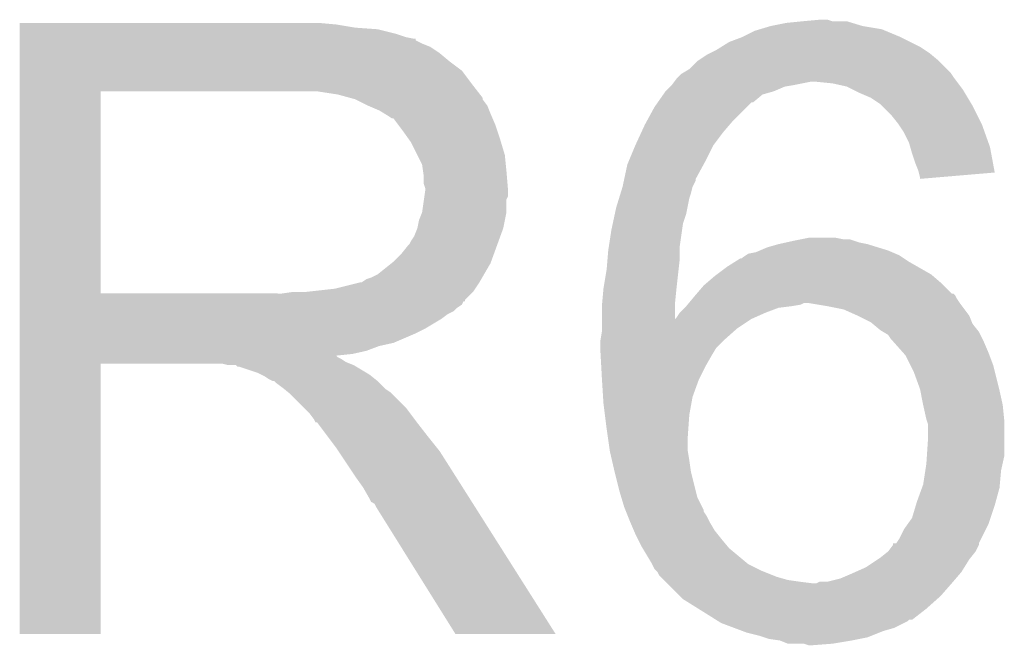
# Model space of a CAD drawing. Extents: x -1.3 to 24.2, y -3.9 to 53.4.
# Tile 28 of 35: x 9 to 10.5, y 30.4 to 31.4. Entities that reach past the tile are written whole.
import ezdxf

# ---------------------------------------------------------------- set-up
doc = ezdxf.new("R2010")
doc.units = 0
doc.layers.add('CURRENT_16_CLICK_V100_GTO', color=14, linetype='CONTINUOUS')

msp = doc.modelspace()

# ---------------------------------------------------------------- linework, layer by layer
at = {"layer": 'CURRENT_16_CLICK_V100_GTO'}
for points in [[(8.968762, 31.40202), (8.968764, 31.40456), (9.4742, 31.40202), (9.44626, 31.40456)], [(8.968762, 31.39694), (8.968762, 31.40202), (9.504678, 31.39694), (9.4742, 31.40202)], [(10.150676, 31.394398), (10.167618, 31.39948), (10.345422, 31.394398), (10.31494, 31.39948)], [(10.167618, 31.39948), (10.193018, 31.40456), (10.31494, 31.39948), (10.29801, 31.40456)], [(10.193018, 31.40456), (10.21842, 31.4071), (10.29801, 31.40456), (10.289544, 31.4071)], [(10.21842, 31.4071), (10.246336, 31.409638), (10.266684, 31.4071), (10.259062, 31.409638)], [(10.246336, 31.409638), (10.246358, 31.40964), (10.259062, 31.409638), (10.246358, 31.40964)], [(8.968762, 31.3944), (8.968762, 31.39694), (9.54024, 31.3944), (9.504678, 31.39694)], [(8.968762, 31.38678), (8.968762, 31.3944), (9.570718, 31.38678), (9.54024, 31.3944)], [(8.968762, 31.3817), (8.968762, 31.38678), (9.585962, 31.3817), (9.570718, 31.38678)], [(10.1219, 31.3817), (10.142222, 31.391862), (10.3759, 31.3817), (10.35151, 31.391862)], [(10.142222, 31.391862), (10.150676, 31.394398), (10.35151, 31.391862), (10.345422, 31.394398)], [(8.968762, 31.37916), (8.968762, 31.3817), (9.598662, 31.37916), (9.585962, 31.3817)], [(8.968762, 31.379136), (8.968762, 31.37916), (9.6012, 31.379136), (9.598662, 31.37916)], [(8.968762, 31.376614), (8.968762, 31.379136), (9.601216, 31.376614), (9.6012, 31.379136)], [(8.968762, 31.37154), (8.968762, 31.376614), (9.61136, 31.37154), (9.601216, 31.376614)], [(8.968762, 31.366458), (8.968762, 31.37154), (9.624062, 31.366458), (9.61136, 31.37154)], [(10.089382, 31.366458), (10.101576, 31.37408), (10.406382, 31.366458), (10.39114, 31.37408)], [(10.101576, 31.37408), (10.1219, 31.3817), (10.39114, 31.37408), (10.3759, 31.3817)], [(8.968762, 31.3563), (8.968762, 31.366458), (9.6393, 31.3563), (9.624062, 31.366458)], [(8.968762, 31.3436), (8.968762, 31.3563), (9.65454, 31.3436), (9.6393, 31.3563)], [(10.050782, 31.343602), (10.066022, 31.35376), (10.436858, 31.343602), (10.42467, 31.35376)], [(10.066022, 31.35376), (10.0711, 31.3563), (10.42467, 31.35376), (10.42162, 31.3563)], [(10.0711, 31.3563), (10.081258, 31.36138), (10.42162, 31.3563), (10.414, 31.36138)], [(10.081258, 31.36138), (10.089382, 31.366458), (10.414, 31.36138), (10.406382, 31.366458)], [(8.968762, 31.328358), (8.968762, 31.3436), (9.674862, 31.328358), (9.65454, 31.3436)], [(10.038082, 31.330902), (10.05078, 31.3436), (10.449558, 31.330902), (10.43686, 31.3436)], [(10.05078, 31.3436), (10.050782, 31.343602), (10.43686, 31.3436), (10.436858, 31.343602)], [(8.96876, 31.30804), (8.968762, 31.328358), (9.6901, 31.30804), (9.674862, 31.328358)], [(10.0203, 31.3182), (10.025382, 31.323282), (10.45972, 31.3182), (10.456332, 31.323282)], [(10.025382, 31.323282), (10.029612, 31.32582), (10.456332, 31.323282), (10.45464, 31.32582)], [(10.029612, 31.32582), (10.038082, 31.330902), (10.45464, 31.32582), (10.449558, 31.330902)], [(8.96876, 31.29534), (8.96876, 31.30804), (9.699978, 31.29534), (9.6901, 31.30804)], [(10.007596, 31.302958), (10.010138, 31.3055), (10.190478, 31.302958), (10.20572, 31.3055)], [(10.010138, 31.3055), (10.01014, 31.305502), (10.20572, 31.3055), (10.205728, 31.305502)], [(10.01014, 31.305502), (10.01395, 31.31058), (10.205728, 31.305502), (10.231118, 31.31058)], [(10.01395, 31.31058), (10.017762, 31.31566), (10.465436, 31.31058), (10.461626, 31.31566)], [(10.017762, 31.31566), (10.0203, 31.3182), (10.461626, 31.31566), (10.45972, 31.3182)], [(10.266678, 31.30804), (10.241282, 31.31058), (10.467342, 31.30804), (10.465436, 31.31058)], [(10.289538, 31.302962), (10.266678, 31.30804), (10.47115, 31.302962), (10.467342, 31.30804)], [(8.968752, 30.972782), (8.96876, 31.295318), (9.098282, 30.972782), (9.098282, 31.295318)], [(8.96876, 31.295318), (8.96876, 31.29534), (9.098282, 31.295318), (9.40562, 31.29534)], [(9.476742, 31.29026), (9.443722, 31.29534), (9.703928, 31.29026), (9.699978, 31.29534)], [(9.495376, 31.285178), (9.476742, 31.29026), (9.70788, 31.285178), (9.703928, 31.29026)], [(9.987534, 31.27756), (9.996422, 31.290258), (10.139676, 31.27756), (10.154918, 31.290258)], [(9.996422, 31.290258), (9.999978, 31.295338), (10.154918, 31.290258), (10.1727, 31.295338)], [(9.999978, 31.295338), (9.999982, 31.295342), (10.1727, 31.295338), (10.172708, 31.295342)], [(9.999982, 31.295342), (10.007596, 31.302958), (10.172708, 31.295342), (10.190478, 31.302958)], [(10.299706, 31.297878), (10.289538, 31.302962), (10.474962, 31.297878), (10.47115, 31.302962)], [(10.30986, 31.2928), (10.299706, 31.297878), (10.47801, 31.2928), (10.474962, 31.297878)], [(10.327642, 31.28518), (10.30986, 31.2928), (10.482582, 31.28518), (10.47801, 31.2928)], [(9.50468, 31.28264), (9.495376, 31.285178), (9.707884, 31.28264), (9.70788, 31.285178)], [(9.504692, 31.282634), (9.50468, 31.28264), (9.707884, 31.282634), (9.707884, 31.28264)], [(9.524996, 31.272482), (9.504692, 31.282634), (9.7155, 31.272482), (9.707884, 31.282634)], [(9.525, 31.27248), (9.524996, 31.272482), (9.715502, 31.27248), (9.7155, 31.272482)], [(9.54278, 31.26486), (9.525, 31.27248), (9.71855, 31.26486), (9.715502, 31.27248)], [(9.982202, 31.269942), (9.98753, 31.277554), (10.129522, 31.269942), (10.137134, 31.277554)], [(9.98753, 31.277554), (9.987534, 31.27756), (10.137134, 31.277554), (10.139676, 31.27756)], [(10.34288, 31.27502), (10.327642, 31.28518), (10.488678, 31.27502), (10.482582, 31.28518)], [(10.34542, 31.27248), (10.34288, 31.27502), (10.4902, 31.27248), (10.488678, 31.27502)], [(10.36066, 31.25724), (10.34542, 31.27248), (10.49782, 31.25724), (10.4902, 31.27248)], [(9.55125, 31.25978), (9.54278, 31.26486), (9.72058, 31.25978), (9.71855, 31.26486)], [(9.55548, 31.257242), (9.55125, 31.25978), (9.721668, 31.257242), (9.72058, 31.25978)], [(9.563104, 31.25216), (9.55548, 31.257242), (9.723846, 31.25216), (9.721668, 31.257242)], [(9.96973, 31.24708), (9.982202, 31.269942), (10.10666, 31.24708), (10.129522, 31.269942)], [(10.37082, 31.24454), (10.36066, 31.25724), (10.50417, 31.24454), (10.49782, 31.25724)], [(9.565644, 31.252152), (9.563104, 31.25216), (9.72385, 31.252152), (9.723846, 31.25216)], [(9.57326, 31.242), (9.565644, 31.252152), (9.7282, 31.242), (9.72385, 31.252152)], [(9.58088, 31.23184), (9.57326, 31.242), (9.731588, 31.23184), (9.7282, 31.242)], [(9.961098, 31.229302), (9.96696, 31.242), (10.09142, 31.229302), (10.102304, 31.242)], [(9.96696, 31.242), (9.96973, 31.24708), (10.102304, 31.242), (10.10666, 31.24708)], [(10.372516, 31.241998), (10.37082, 31.24454), (10.50544, 31.241998), (10.50417, 31.24454)], [(10.380978, 31.229302), (10.372516, 31.241998), (10.509976, 31.229302), (10.50544, 31.241998)], [(9.58995, 31.21914), (9.58088, 31.23184), (9.73582, 31.21914), (9.731588, 31.23184)], [(9.95172, 31.20898), (9.961098, 31.229302), (10.07618, 31.20898), (10.09142, 31.229302)], [(10.3886, 31.21406), (10.380978, 31.229302), (10.515418, 31.21406), (10.509976, 31.229302)], [(9.59358, 31.214056), (9.58995, 31.21914), (9.737346, 31.214056), (9.73582, 31.21914)], [(9.60374, 31.193738), (9.59358, 31.214056), (9.74344, 31.193738), (9.737346, 31.214056)], [(10.390778, 31.206438), (10.3886, 31.21406), (10.51814, 31.206438), (10.515418, 31.21406)], [(9.61136, 31.178496), (9.60374, 31.193738), (9.744966, 31.178496), (9.74344, 31.193738)], [(9.941136, 31.18358), (9.951718, 31.208978), (10.06348, 31.18358), (10.07618, 31.208978)], [(9.951718, 31.208978), (9.95172, 31.20898), (10.07618, 31.208978), (10.07618, 31.20898)], [(10.39368, 31.19628), (10.390778, 31.206438), (10.52004, 31.19628), (10.51814, 31.206438)], [(10.39876, 31.181038), (10.39368, 31.19628), (10.522888, 31.181038), (10.52004, 31.19628)], [(9.612812, 31.16834), (9.61136, 31.178496), (9.74598, 31.16834), (9.744966, 31.178496)], [(9.93412, 31.155634), (9.939022, 31.178502), (10.04824, 31.155634), (10.06071, 31.178502)], [(9.939022, 31.178502), (9.941136, 31.18358), (10.06071, 31.178502), (10.06348, 31.18358)], [(10.403838, 31.168342), (10.39876, 31.181038), (10.52526, 31.168342), (10.522888, 31.181038)], [(9.6139, 31.160718), (9.612812, 31.16834), (9.746616, 31.160718), (9.74598, 31.16834)], [(10.404476, 31.165798), (10.403838, 31.168342), (10.525734, 31.165798), (10.52526, 31.168342)], [(10.40638, 31.158182), (10.404476, 31.165798), (10.436018, 31.158182), (10.525734, 31.165798)], [(9.613902, 31.148018), (9.6139, 31.160718), (9.747674, 31.148018), (9.746616, 31.160718)], [(9.61644, 31.140396), (9.613902, 31.148018), (9.74831, 31.140396), (9.747674, 31.148018)], [(9.9314, 31.14294), (9.933576, 31.153096), (10.043158, 31.14294), (10.048238, 31.153096)], [(9.933576, 31.153096), (9.93412, 31.155634), (10.048238, 31.153096), (10.04824, 31.155634)], [(10.40638, 31.155666), (10.40638, 31.158182), (10.40638, 31.155666), (10.436018, 31.158182)], [(9.614986, 31.127696), (9.61644, 31.13786), (9.748518, 31.127696), (9.748518, 31.13786)], [(9.61644, 31.137862), (9.61644, 31.140396), (9.74852, 31.137862), (9.74831, 31.140396)], [(9.61644, 31.13786), (9.61644, 31.137862), (9.748518, 31.13786), (9.74852, 31.137862)], [(9.925928, 31.125158), (9.928274, 31.132782), (10.03808, 31.125158), (10.04062, 31.132782)], [(9.928274, 31.132782), (9.931398, 31.142938), (10.04062, 31.132782), (10.043158, 31.142938)], [(9.931398, 31.142938), (9.9314, 31.14294), (10.043158, 31.142938), (10.043158, 31.14294)], [(9.611358, 31.102298), (9.61426, 31.122616), (9.74598, 31.102298), (9.74598, 31.122616)], [(9.61426, 31.122616), (9.614986, 31.127696), (9.74598, 31.122616), (9.748518, 31.127696)], [(9.92124, 31.109918), (9.925928, 31.125158), (10.03503, 31.109918), (10.03808, 31.125158)], [(9.60628, 31.089598), (9.611358, 31.102298), (9.743438, 31.089598), (9.74598, 31.102298)], [(9.915796, 31.084518), (9.919062, 31.09976), (10.02792, 31.084518), (10.032998, 31.09976)], [(9.919062, 31.09976), (9.92124, 31.109918), (10.032998, 31.09976), (10.03503, 31.109918)], [(9.603738, 31.0769), (9.60628, 31.089598), (9.740898, 31.0769), (9.743438, 31.089598)], [(9.91362, 31.07436), (9.915796, 31.084518), (10.026468, 31.07436), (10.02792, 31.084518)], [(9.598658, 31.064196), (9.603738, 31.076898), (9.736278, 31.064196), (9.740896, 31.076898)], [(9.603738, 31.076898), (9.603738, 31.0769), (9.740896, 31.076898), (9.740898, 31.0769)], [(9.909712, 31.048958), (9.91362, 31.07436), (10.02284, 31.048958), (10.026468, 31.07436)], [(9.591038, 31.0515), (9.59358, 31.056578), (9.731662, 31.0515), (9.733508, 31.056578)], [(9.59358, 31.056578), (9.598658, 31.064196), (9.733508, 31.056578), (9.736278, 31.064196)], [(10.180318, 31.0515), (10.191748, 31.05404), (10.322562, 31.0515), (10.309862, 31.05404)], [(10.191748, 31.05404), (10.20318, 31.05658), (10.309862, 31.05404), (10.30224, 31.05658)], [(10.20318, 31.05658), (10.21587, 31.059118), (10.30224, 31.05658), (10.294622, 31.059118)], [(10.21587, 31.059118), (10.21588, 31.05912), (10.294622, 31.059118), (10.284462, 31.05912)], [(10.21588, 31.05912), (10.228582, 31.06166), (10.284462, 31.05912), (10.271762, 31.06166)], [(9.57834, 31.03626), (9.588498, 31.048958), (9.72612, 31.03626), (9.730738, 31.048958)], [(9.588498, 31.048958), (9.591038, 31.0515), (9.730738, 31.048958), (9.731662, 31.0515)], [(9.90748, 31.02864), (9.90854, 31.04134), (10.02284, 31.02864), (10.02284, 31.04134)], [(9.90854, 31.04134), (9.909712, 31.048958), (10.02284, 31.04134), (10.02284, 31.048958)], [(10.13206, 31.036262), (10.144762, 31.038802), (10.367428, 31.036262), (10.361504, 31.038802)], [(10.144762, 31.038802), (10.150682, 31.04134), (10.361504, 31.038802), (10.355582, 31.04134)], [(10.150682, 31.04134), (10.16254, 31.046422), (10.355582, 31.04134), (10.339066, 31.046422)], [(10.16254, 31.046422), (10.180318, 31.0515), (10.339066, 31.046422), (10.322562, 31.0515)], [(9.540236, 31.003238), (9.562462, 31.021018), (9.710208, 31.003238), (9.72058, 31.021018)], [(9.562462, 31.021018), (9.565638, 31.023558), (9.72058, 31.021018), (9.721502, 31.023558)], [(9.565638, 31.023558), (9.57834, 31.03626), (9.721502, 31.023558), (9.72612, 31.03626)], [(9.906, 31.010858), (9.90748, 31.02864), (10.020864, 31.010858), (10.02284, 31.02864)], [(10.09904, 31.01594), (10.111236, 31.023562), (10.401936, 31.01594), (10.388598, 31.023562)], [(10.111236, 31.023562), (10.119362, 31.02864), (10.388598, 31.023562), (10.38098, 31.02864)], [(10.119362, 31.02864), (10.121906, 31.028646), (10.38098, 31.02864), (10.380972, 31.028646)], [(10.121906, 31.028646), (10.12444, 31.03118), (10.380972, 31.028646), (10.37717, 31.03118)], [(10.12444, 31.03118), (10.128244, 31.033718), (10.37717, 31.03118), (10.373362, 31.033718)], [(10.128244, 31.033718), (10.13206, 31.036262), (10.373362, 31.033718), (10.367428, 31.036262)], [(9.901342, 30.98292), (9.906, 31.010858), (10.01776, 30.98292), (10.020864, 31.010858)], [(10.082104, 31.00324), (10.09904, 31.01594), (10.424158, 31.00324), (10.401936, 31.01594)], [(9.471658, 30.98038), (9.512298, 30.99054), (9.696026, 30.98038), (9.702802, 30.99054)], [(9.514836, 30.99054), (9.522454, 30.995618), (9.702802, 30.99054), (9.705764, 30.995618)], [(9.522454, 30.995618), (9.530078, 30.99816), (9.705764, 30.995618), (9.707246, 30.99816)], [(9.530078, 30.99816), (9.540236, 31.003238), (9.707246, 30.99816), (9.710208, 31.003238)], [(10.063902, 30.988002), (10.078718, 31.0007), (10.44194, 30.988002), (10.427124, 31.0007)], [(10.078718, 31.0007), (10.082104, 31.00324), (10.427124, 31.0007), (10.424158, 31.00324)], [(9.387838, 30.97276), (9.405604, 30.975298), (9.6901, 30.97276), (9.692638, 30.975298)], [(9.405604, 30.975298), (9.40562, 30.9753), (9.692638, 30.975298), (9.692638, 30.9753)], [(9.425938, 30.9753), (9.471658, 30.98038), (9.692638, 30.9753), (9.696026, 30.98038)], [(9.898842, 30.957522), (9.90092, 30.98038), (10.01522, 30.957522), (10.017504, 30.98038)], [(9.90092, 30.98038), (9.901342, 30.98292), (10.017504, 30.98038), (10.01776, 30.98292)], [(10.050052, 30.97276), (10.06094, 30.985462), (10.457184, 30.97276), (10.444482, 30.985462)], [(10.06094, 30.985462), (10.063902, 30.988002), (10.444482, 30.985462), (10.44194, 30.988002)], [(8.968752, 30.97276), (8.968752, 30.972782), (9.387838, 30.97276), (9.098282, 30.972782)], [(8.968752, 30.962596), (8.968752, 30.97276), (9.67994, 30.962596), (9.6901, 30.97276)], [(8.968752, 30.96006), (8.968752, 30.962596), (9.679916, 30.96006), (9.67994, 30.962596)], [(8.968752, 30.960044), (8.968752, 30.96006), (9.677394, 30.960044), (9.679916, 30.96006)], [(8.968752, 30.954982), (8.968752, 30.960044), (9.674856, 30.954982), (9.677394, 30.960044)], [(10.037232, 30.95752), (10.04358, 30.965138), (10.46988, 30.95752), (10.464802, 30.965138)], [(10.04358, 30.965138), (10.0457, 30.96768), (10.464802, 30.965138), (10.463532, 30.96768)], [(10.0457, 30.96768), (10.047872, 30.970216), (10.463532, 30.96768), (10.462262, 30.970216)], [(10.047872, 30.970216), (10.050048, 30.972754), (10.462262, 30.970216), (10.459726, 30.972754)], [(10.050048, 30.972754), (10.050052, 30.97276), (10.459726, 30.972754), (10.457184, 30.97276)], [(8.968752, 30.949898), (8.968752, 30.954982), (9.667238, 30.949898), (9.674856, 30.954982)], [(8.968752, 30.944818), (8.968752, 30.949898), (9.662156, 30.944818), (9.667238, 30.949898)], [(8.968752, 30.939738), (8.968752, 30.944818), (9.652002, 30.939738), (9.662156, 30.944818)], [(9.89838, 30.95244), (9.898842, 30.957522), (10.01523, 30.95244), (10.01522, 30.957522)], [(9.89838, 30.932158), (9.89838, 30.95244), (10.015262, 30.932158), (10.01523, 30.95244)], [(10.01776, 30.93466), (10.02284, 30.94228), (10.142854, 30.93466), (10.16, 30.94228)], [(10.02284, 30.94228), (10.022842, 30.942282), (10.16, 30.94228), (10.160004, 30.942282)], [(10.022842, 30.942282), (10.03046, 30.9499), (10.160004, 30.942282), (10.180322, 30.9499)], [(10.03046, 30.9499), (10.033, 30.95244), (10.180322, 30.9499), (10.20064, 30.95244)], [(10.033, 30.95244), (10.035118, 30.954982), (10.20064, 30.95244), (10.215882, 30.954982)], [(10.035118, 30.954982), (10.037232, 30.95752), (10.215882, 30.954982), (10.220964, 30.95752)], [(10.25906, 30.95244), (10.228578, 30.95752), (10.473692, 30.95244), (10.46988, 30.95752)], [(10.284462, 30.947358), (10.25906, 30.95244), (10.477504, 30.947358), (10.473692, 30.95244)], [(10.307316, 30.937202), (10.284462, 30.947358), (10.48512, 30.937202), (10.477504, 30.947358)], [(8.96875, 30.91688), (8.968752, 30.932118), (9.61644, 30.91688), (9.641838, 30.932118)], [(8.968752, 30.932118), (8.968752, 30.939738), (9.641838, 30.932118), (9.652002, 30.939738)], [(9.89838, 30.93212), (9.89838, 30.932158), (10.13714, 30.93212), (10.137224, 30.932158)], [(9.89838, 30.91688), (9.89838, 30.93212), (10.11428, 30.91688), (10.13714, 30.93212)], [(10.015262, 30.932158), (10.01776, 30.93466), (10.137224, 30.932158), (10.142854, 30.93466)], [(10.30732, 30.9372), (10.307316, 30.937202), (10.485122, 30.9372), (10.48512, 30.937202)], [(10.327638, 30.92704), (10.30732, 30.9372), (10.489188, 30.92704), (10.485122, 30.9372)], [(10.330684, 30.924502), (10.327638, 30.92704), (10.490202, 30.924502), (10.489188, 30.92704)], [(8.96875, 30.90926), (8.96875, 30.91688), (9.6012, 30.90926), (9.61644, 30.91688)], [(9.89584, 30.896562), (9.89838, 30.911802), (10.091422, 30.896562), (10.108566, 30.911802)], [(9.89838, 30.911802), (9.89838, 30.91688), (10.108566, 30.911802), (10.11428, 30.91688)], [(10.342882, 30.914338), (10.330684, 30.924502), (10.498332, 30.914338), (10.490202, 30.924502)], [(10.347116, 30.911798), (10.342882, 30.914338), (10.500362, 30.911798), (10.498332, 30.914338)], [(10.355582, 30.906718), (10.347116, 30.911798), (10.502902, 30.906718), (10.500362, 30.911798)], [(8.96875, 30.89402), (8.96875, 30.90926), (9.565638, 30.89402), (9.6012, 30.90926)], [(9.89584, 30.89656), (9.89584, 30.896562), (10.09142, 30.89656), (10.091422, 30.896562)], [(9.89584, 30.886402), (9.89584, 30.89656), (10.081262, 30.886402), (10.09142, 30.89656)], [(10.360662, 30.899098), (10.355582, 30.906718), (10.506712, 30.899098), (10.502902, 30.906718)], [(10.3632, 30.89656), (10.360662, 30.899098), (10.50798, 30.89656), (10.506712, 30.899098)], [(10.379002, 30.87878), (10.3632, 30.89656), (10.5156, 30.87878), (10.50798, 30.89656)], [(8.96875, 30.888938), (8.96875, 30.89402), (9.542778, 30.888938), (9.565638, 30.89402)], [(8.96875, 30.88132), (8.96875, 30.888938), (9.522458, 30.88132), (9.542778, 30.888938)], [(8.96875, 30.87624), (8.96875, 30.88132), (9.499598, 30.87624), (9.522458, 30.88132)], [(9.89584, 30.883858), (9.89584, 30.886402), (10.079734, 30.883858), (10.081262, 30.886402)], [(9.896406, 30.8737), (9.89584, 30.883858), (10.07364, 30.8737), (10.079734, 30.883858)], [(8.96875, 30.873662), (8.96875, 30.87624), (9.474234, 30.873662), (9.499598, 30.87624)], [(8.96875, 30.871158), (8.96875, 30.873662), (9.476744, 30.871158), (9.474234, 30.873662)], [(8.96875, 30.868618), (8.96875, 30.871158), (9.481822, 30.868618), (9.476744, 30.871158)], [(8.96875, 30.86354), (8.96875, 30.868618), (9.489438, 30.86354), (9.481822, 30.868618)], [(8.96875, 30.861), (8.96875, 30.86354), (9.49579, 30.861), (9.489438, 30.86354)], [(9.897394, 30.855918), (9.896406, 30.8737), (10.06348, 30.855918), (10.07364, 30.8737)], [(10.383522, 30.873694), (10.379002, 30.87878), (10.517508, 30.873694), (10.5156, 30.87878)], [(10.39114, 30.858458), (10.383522, 30.873694), (10.52322, 30.858458), (10.517508, 30.873694)], [(8.96874, 30.429224), (8.96875, 30.860976), (9.098256, 30.429224), (9.09828, 30.860976)], [(8.96875, 30.860976), (8.96875, 30.861), (9.09828, 30.860976), (9.291318, 30.861)], [(9.301478, 30.85846), (9.291318, 30.861), (9.502142, 30.85846), (9.49579, 30.861)], [(9.316714, 30.855926), (9.314176, 30.85846), (9.506366, 30.855926), (9.502142, 30.85846)], [(9.319256, 30.85592), (9.316714, 30.855926), (9.506376, 30.85592), (9.506366, 30.855926)], [(9.349738, 30.84576), (9.319256, 30.85592), (9.523308, 30.84576), (9.506376, 30.85592)], [(9.89838, 30.83814), (9.897394, 30.855918), (10.05459, 30.83814), (10.06348, 30.855918)], [(10.39622, 30.848298), (10.39114, 30.858458), (10.525762, 30.848298), (10.52322, 30.858458)], [(10.40638, 30.820358), (10.39622, 30.848298), (10.532746, 30.820358), (10.525762, 30.848298)], [(9.354818, 30.84322), (9.349738, 30.84576), (9.52754, 30.84322), (9.523308, 30.84576)], [(9.359898, 30.84068), (9.354818, 30.84322), (9.530716, 30.84068), (9.52754, 30.84322)], [(9.367518, 30.835602), (9.359898, 30.84068), (9.537064, 30.835602), (9.530716, 30.84068)], [(9.372596, 30.833062), (9.367518, 30.835602), (9.540238, 30.833062), (9.537064, 30.835602)], [(9.375136, 30.83306), (9.372596, 30.833062), (9.54024, 30.83306), (9.540238, 30.833062)], [(9.37768, 30.830522), (9.375136, 30.83306), (9.542778, 30.830522), (9.54024, 30.83306)], [(9.89854, 30.8356), (9.89838, 30.83814), (10.05332, 30.8356), (10.05459, 30.83814)], [(9.900286, 30.80766), (9.89854, 30.8356), (10.043162, 30.80766), (10.05332, 30.8356)], [(9.38784, 30.8229), (9.37768, 30.830522), (9.5504, 30.8229), (9.542778, 30.830522)], [(9.391016, 30.82036), (9.38784, 30.8229), (9.55294, 30.82036), (9.5504, 30.8229)], [(9.397368, 30.815278), (9.391016, 30.82036), (9.560562, 30.815278), (9.55294, 30.82036)], [(10.406888, 30.81782), (10.40638, 30.820358), (10.53338, 30.81782), (10.532746, 30.820358)], [(10.41146, 30.79496), (10.406888, 30.81782), (10.53846, 30.79496), (10.53338, 30.81782)], [(9.400538, 30.812742), (9.397368, 30.815278), (9.563098, 30.812742), (9.560562, 30.815278)], [(9.423402, 30.789878), (9.400538, 30.812742), (9.58596, 30.789878), (9.563098, 30.812742)], [(9.90092, 30.7975), (9.900286, 30.80766), (10.041312, 30.7975), (10.043162, 30.80766)], [(9.431018, 30.78226), (9.423402, 30.789878), (9.591676, 30.78226), (9.58596, 30.789878)], [(9.903144, 30.779722), (9.90092, 30.7975), (10.03808, 30.779722), (10.041312, 30.7975)], [(10.411462, 30.794958), (10.41146, 30.79496), (10.53846, 30.794958), (10.53846, 30.79496)], [(10.416542, 30.7721), (10.411462, 30.794958), (10.540748, 30.7721), (10.53846, 30.794958)], [(9.438638, 30.772098), (9.431018, 30.78226), (9.599298, 30.772098), (9.591676, 30.78226)], [(9.43991, 30.76956), (9.438638, 30.772098), (9.6012, 30.76956), (9.599298, 30.772098)], [(9.441174, 30.767036), (9.43991, 30.76956), (9.603164, 30.767036), (9.6012, 30.76956)], [(9.906, 30.75686), (9.903144, 30.779722), (10.036446, 30.75686), (10.03808, 30.779722)], [(10.417388, 30.769562), (10.416542, 30.7721), (10.541, 30.769562), (10.540748, 30.7721)], [(10.41908, 30.764476), (10.417388, 30.769562), (10.541, 30.764476), (10.541, 30.769562)], [(9.44371, 30.76702), (9.441174, 30.767036), (9.603176, 30.76702), (9.603164, 30.767036)], [(9.458956, 30.7467), (9.44371, 30.76702), (9.61898, 30.7467), (9.603176, 30.76702)], [(9.907816, 30.74416), (9.906, 30.75686), (10.03554, 30.74416), (10.036446, 30.75686)], [(10.41908, 30.73908), (10.41908, 30.764476), (10.541, 30.73908), (10.541, 30.764476)], [(9.4742, 30.72638), (9.458956, 30.7467), (9.635236, 30.72638), (9.61898, 30.7467)], [(9.91108, 30.721302), (9.907816, 30.74416), (10.03554, 30.721302), (10.03554, 30.74416)], [(10.417386, 30.713678), (10.41908, 30.73908), (10.541, 30.713678), (10.541, 30.73908)], [(9.477588, 30.721298), (9.4742, 30.72638), (9.6393, 30.721298), (9.635236, 30.72638)], [(9.496214, 30.69336), (9.477588, 30.721298), (9.65708, 30.69336), (9.6393, 30.721298)], [(9.91108, 30.7213), (9.91108, 30.721302), (10.035542, 30.7213), (10.03554, 30.721302)], [(9.914598, 30.70606), (9.91108, 30.7213), (10.03808, 30.70606), (10.035542, 30.7213)], [(10.41654, 30.70098), (10.417386, 30.713678), (10.538178, 30.70098), (10.541, 30.713678)], [(9.50468, 30.68066), (9.496214, 30.69336), (9.665138, 30.68066), (9.65708, 30.69336)], [(9.9187, 30.688282), (9.914598, 30.70606), (10.04062, 30.688282), (10.03808, 30.70606)], [(10.411458, 30.667958), (10.414976, 30.690818), (10.53384, 30.667958), (10.53592, 30.690818)], [(10.414976, 30.690818), (10.41654, 30.70098), (10.53592, 30.690818), (10.538178, 30.70098)], [(9.51738, 30.662882), (9.50468, 30.68066), (9.676418, 30.662882), (9.665138, 30.68066)], [(9.9187, 30.68828), (9.9187, 30.688282), (10.040622, 30.68828), (10.04062, 30.688282)], [(9.92632, 30.6578), (9.9187, 30.68828), (10.04824, 30.6578), (10.040622, 30.68828)], [(9.52754, 30.645098), (9.51738, 30.662882), (9.6877, 30.645098), (9.676418, 30.662882)], [(10.4013, 30.64002), (10.40961, 30.662878), (10.527144, 30.64002), (10.53338, 30.662878)], [(10.40961, 30.662878), (10.411458, 30.667958), (10.53338, 30.662878), (10.53384, 30.667958)], [(9.53008, 30.640026), (9.52754, 30.645098), (9.690918, 30.640026), (9.6877, 30.645098)], [(9.929368, 30.647642), (9.92632, 30.6578), (10.050778, 30.647642), (10.04824, 30.6578)], [(9.93394, 30.632398), (9.929368, 30.647642), (10.058402, 30.632398), (10.050778, 30.647642)], [(9.535154, 30.63748), (9.53008, 30.640026), (9.692534, 30.63748), (9.690918, 30.640026)], [(9.537702, 30.6324), (9.535154, 30.63748), (9.695756, 30.6324), (9.692534, 30.63748)], [(9.6647, 30.42921), (9.537702, 30.6324), (9.82467, 30.42921), (9.695756, 30.6324)], [(9.93597, 30.627324), (9.93394, 30.632398), (10.060938, 30.627324), (10.058402, 30.632398)], [(10.393678, 30.614614), (10.399774, 30.63494), (10.518984, 30.614614), (10.52576, 30.63494)], [(10.399774, 30.63494), (10.4013, 30.64002), (10.52576, 30.63494), (10.527144, 30.64002)], [(9.936986, 30.624784), (9.93597, 30.627324), (10.06094, 30.624784), (10.060938, 30.627324)], [(9.940036, 30.617162), (9.936986, 30.624784), (10.066018, 30.617162), (10.06094, 30.624784)], [(9.9441, 30.607), (9.940036, 30.617162), (10.0711, 30.607), (10.066018, 30.617162)], [(10.386424, 30.60446), (10.393678, 30.614614), (10.5156, 30.60446), (10.518984, 30.614614)], [(9.949542, 30.594302), (9.9441, 30.607), (10.078718, 30.594302), (10.0711, 30.607)], [(10.373358, 30.581598), (10.38098, 30.596836), (10.50417, 30.581598), (10.511788, 30.596836)], [(10.38098, 30.596836), (10.386424, 30.60446), (10.511788, 30.596836), (10.5156, 30.60446)], [(9.95172, 30.58922), (9.949542, 30.594302), (10.082784, 30.58922), (10.078718, 30.594302)], [(9.95553, 30.5816), (9.95172, 30.58922), (10.08888, 30.5816), (10.082784, 30.58922)], [(9.96188, 30.5689), (9.95553, 30.5816), (10.099464, 30.5689), (10.08888, 30.5816)], [(10.368268, 30.57398), (10.373358, 30.581598), (10.50036, 30.57398), (10.50417, 30.581598)], [(9.963404, 30.566362), (9.96188, 30.5689), (10.101578, 30.566362), (10.099464, 30.5689)], [(9.97712, 30.543498), (9.963404, 30.566362), (10.129018, 30.543498), (10.101578, 30.566362)], [(10.35558, 30.561282), (10.363196, 30.571432), (10.49528, 30.561282), (10.500354, 30.571432)], [(10.363196, 30.571436), (10.363202, 30.573958), (10.500358, 30.571436), (10.500358, 30.573958)], [(10.363196, 30.571432), (10.363196, 30.571436), (10.500354, 30.571432), (10.500358, 30.571436)], [(10.363202, 30.573958), (10.367346, 30.573976), (10.500358, 30.573958), (10.50036, 30.573976)], [(10.367346, 30.573976), (10.368268, 30.57398), (10.50036, 30.573976), (10.50036, 30.57398)], [(10.339066, 30.548578), (10.34288, 30.55112), (10.48512, 30.548578), (10.487152, 30.55112)], [(10.34288, 30.55112), (10.355578, 30.561278), (10.487152, 30.55112), (10.495276, 30.561278)], [(10.355578, 30.561278), (10.35558, 30.561282), (10.495276, 30.561278), (10.49528, 30.561282)], [(9.97839, 30.54096), (9.97712, 30.543498), (10.132062, 30.54096), (10.129018, 30.543498)], [(9.982198, 30.533344), (9.97839, 30.54096), (10.147294, 30.533344), (10.132062, 30.54096)], [(9.98474, 30.5308), (9.982198, 30.533344), (10.15238, 30.5308), (10.147294, 30.533344)], [(10.30287, 30.528258), (10.32002, 30.53588), (10.47242, 30.528258), (10.477182, 30.53588)], [(10.32002, 30.53588), (10.339066, 30.548578), (10.477182, 30.53588), (10.48512, 30.548578)], [(9.987278, 30.528258), (9.98474, 30.5308), (10.158736, 30.528258), (10.15238, 30.5308)], [(9.989818, 30.523184), (9.987278, 30.528258), (10.17142, 30.523184), (10.158736, 30.528258)], [(9.992362, 30.52064), (9.989818, 30.523184), (10.177778, 30.52064), (10.17142, 30.523184)], [(9.997442, 30.51556), (9.992362, 30.52064), (10.195558, 30.51556), (10.177778, 30.52064)], [(10.259058, 30.51302), (10.279378, 30.5181), (10.459356, 30.51302), (10.463712, 30.5181)], [(10.279378, 30.5181), (10.29716, 30.52572), (10.463712, 30.5181), (10.470244, 30.52572)], [(10.29716, 30.52572), (10.30287, 30.528258), (10.470244, 30.52572), (10.47242, 30.528258)], [(9.999982, 30.51302), (9.997442, 30.51556), (10.21334, 30.51302), (10.195558, 30.51556)], [(10.002522, 30.51048), (9.999982, 30.51302), (10.23366, 30.51048), (10.21334, 30.51302)], [(10.022842, 30.49016), (10.002522, 30.51048), (10.4394, 30.49016), (10.45718, 30.51048)], [(10.241276, 30.51048), (10.246356, 30.513018), (10.45718, 30.51048), (10.459354, 30.513018)], [(10.246356, 30.513018), (10.259058, 30.51302), (10.459354, 30.513018), (10.459356, 30.51302)], [(10.027918, 30.485082), (10.022842, 30.49016), (10.433686, 30.485082), (10.4394, 30.49016)], [(10.052302, 30.469842), (10.027918, 30.485082), (10.416542, 30.469842), (10.433686, 30.485082)], [(10.080754, 30.45206), (10.052302, 30.469842), (10.393678, 30.45206), (10.416542, 30.469842)], [(10.080764, 30.452054), (10.080754, 30.45206), (10.388594, 30.452054), (10.393678, 30.45206)], [(10.084822, 30.449518), (10.080764, 30.452054), (10.386056, 30.449518), (10.388594, 30.452054)], [(10.088878, 30.446982), (10.084822, 30.449518), (10.380984, 30.446982), (10.386056, 30.449518)], [(10.10921, 30.439358), (10.088878, 30.446982), (10.365738, 30.439358), (10.380984, 30.446982)], [(10.12275, 30.43428), (10.10921, 30.439358), (10.347958, 30.43428), (10.365738, 30.439358)], [(9.098256, 30.4292), (8.96874, 30.429224), (9.098256, 30.4292), (9.098256, 30.429224)], [(9.824676, 30.4292), (9.82467, 30.42921), (9.824676, 30.4292), (9.6647, 30.42921)], [(10.129518, 30.431742), (10.12275, 30.43428), (10.341612, 30.431742), (10.347958, 30.43428)], [(10.14984, 30.426658), (10.129518, 30.431742), (10.328902, 30.426658), (10.341612, 30.431742)], [(10.15746, 30.42412), (10.14984, 30.426658), (10.322558, 30.42412), (10.328902, 30.426658)], [(10.165078, 30.421582), (10.15746, 30.42412), (10.309868, 30.421582), (10.322558, 30.42412)], [(10.182856, 30.41904), (10.165078, 30.421582), (10.29716, 30.41904), (10.309868, 30.421582)], [(10.195556, 30.413962), (10.182856, 30.41904), (10.266692, 30.413962), (10.29716, 30.41904)], [(10.220956, 30.41396), (10.195556, 30.413962), (10.266682, 30.41396), (10.266692, 30.413962)], [(10.228578, 30.411422), (10.220956, 30.41396), (10.233688, 30.411422), (10.266682, 30.41396)], [(10.233662, 30.41142), (10.228578, 30.411422), (10.233662, 30.41142), (10.233688, 30.411422)]]:
    msp.add_solid(points, dxfattribs=at)

doc.saveas('drawing.dxf')
